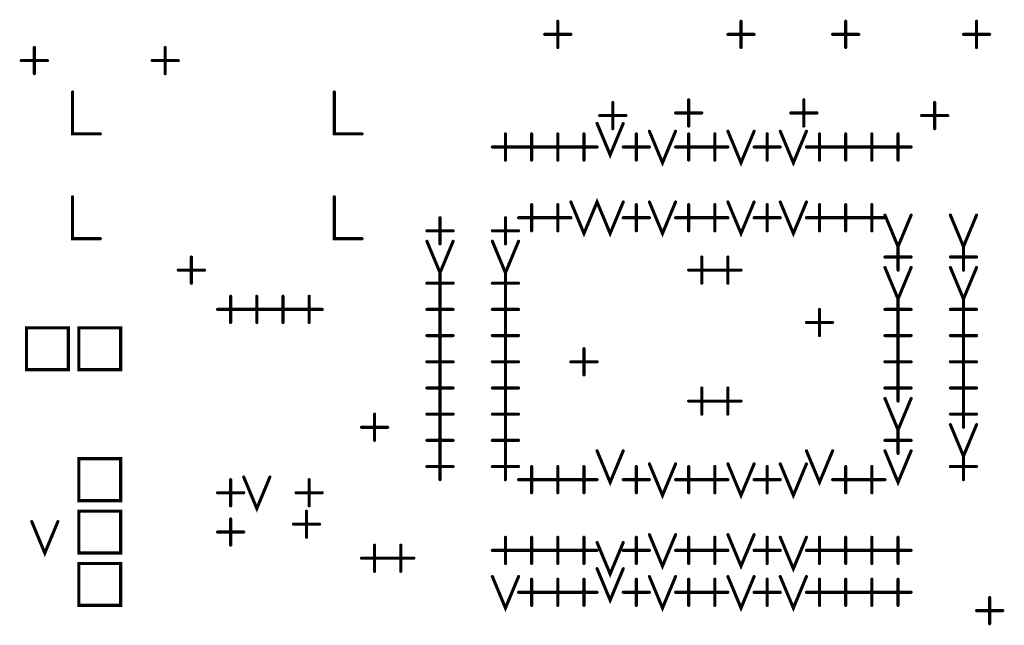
# Model space of a CAD drawing. Extents: x 28 to 61, y 24.9 to 46.
# Tile 6 of 86: x 34.6 to 36.4, y 31.4 to 32.6. Entities that reach past the tile are written whole.
import ezdxf

# ---------------------------------------------------------------- set-up
doc = ezdxf.new("R2010")
doc.units = 0
doc.layers.add('1', color=2, linetype='CONTINUOUS')

msp = doc.modelspace()

# ---------------------------------------------------------------- linework, layer by layer
at = {"layer": '1', "const_width": 0.003}
for points in [[(35.5815, 32.56, 1), (35.5785, 32.56, 1)], [(35.9315, 32.56, 1), (35.9285, 32.56, 1)], [(36.1315, 32.56, 1), (36.1285, 32.56, 1)], [(36.3815, 32.56, 1), (36.3785, 32.56, 1)], [(35.5565, 32.535, 1), (35.5535, 32.535, 1)], [(35.6065, 32.535, 1), (35.6035, 32.535, 1)], [(35.9065, 32.535, 1), (35.9035, 32.535, 1)], [(35.9565, 32.535, 1), (35.9535, 32.535, 1)], [(36.1065, 32.535, 1), (36.1035, 32.535, 1)], [(36.1565, 32.535, 1), (36.1535, 32.535, 1)], [(36.3565, 32.535, 1), (36.3535, 32.535, 1)], [(36.4065, 32.535, 1), (36.4035, 32.535, 1)], [(34.5815, 32.51, 1), (34.5785, 32.51, 1)], [(34.8315, 32.51, 1), (34.8285, 32.51, 1)], [(35.5815, 32.51, 1), (35.5785, 32.51, 1)], [(35.9315, 32.51, 1), (35.9285, 32.51, 1)], [(36.1315, 32.51, 1), (36.1285, 32.51, 1)], [(36.3815, 32.51, 1), (36.3785, 32.51, 1)], [(34.5565, 32.485, 1), (34.5535, 32.485, 1)], [(34.6065, 32.485, 1), (34.6035, 32.485, 1)], [(34.8065, 32.485, 1), (34.8035, 32.485, 1)], [(34.8565, 32.485, 1), (34.8535, 32.485, 1)], [(34.5815, 32.46, 1), (34.5785, 32.46, 1)], [(34.8315, 32.46, 1), (34.8285, 32.46, 1)], [(34.6545, 32.425, 1), (34.6515, 32.425, 1)], [(35.1545, 32.425, 1), (35.1515, 32.425, 1)], [(35.8315, 32.41, 1), (35.8285, 32.41, 1)], [(36.0515, 32.41, 1), (36.0485, 32.41, 1)], [(35.6865, 32.405, 1), (35.6835, 32.405, 1)], [(36.3015, 32.405, 1), (36.2985, 32.405, 1)], [(35.6615, 32.38, 1), (35.6585, 32.38, 1)], [(35.7115, 32.38, 1), (35.7085, 32.38, 1)], [(35.8065, 32.385, 1), (35.8035, 32.385, 1)], [(35.8565, 32.385, 1), (35.8535, 32.385, 1)], [(36.0265, 32.385, 1), (36.0235, 32.385, 1)], [(36.0765, 32.385, 1), (36.0735, 32.385, 1)], [(36.2765, 32.38, 1), (36.2735, 32.38, 1)], [(36.3265, 32.38, 1), (36.3235, 32.38, 1)], [(35.6565, 32.365, 1), (35.6535, 32.365, 1)], [(35.6865, 32.355, 1), (35.6835, 32.355, 1)], [(35.7065, 32.365, 1), (35.7035, 32.365, 1)], [(35.8315, 32.36, 1), (35.8285, 32.36, 1)], [(36.0515, 32.36, 1), (36.0485, 32.36, 1)], [(36.3015, 32.355, 1), (36.2985, 32.355, 1)], [(34.7075, 32.345, 1), (34.7045, 32.345, 1)], [(35.2075, 32.345, 1), (35.2045, 32.345, 1)], [(35.4815, 32.345, 1), (35.4785, 32.345, 1)], [(35.5315, 32.345, 1), (35.5285, 32.345, 1)], [(35.5815, 32.345, 1), (35.5785, 32.345, 1)], [(35.6315, 32.345, 1), (35.6285, 32.345, 1)], [(35.7315, 32.345, 1), (35.7285, 32.345, 1)], [(35.7565, 32.35, 1), (35.7535, 32.35, 1)], [(35.8065, 32.35, 1), (35.8035, 32.35, 1)], [(35.8315, 32.345, 1), (35.8285, 32.345, 1)], [(35.8815, 32.345, 1), (35.8785, 32.345, 1)], [(35.9065, 32.35, 1), (35.9035, 32.35, 1)], [(35.9565, 32.35, 1), (35.9535, 32.35, 1)], [(35.9815, 32.345, 1), (35.9785, 32.345, 1)], [(36.0065, 32.35, 1), (36.0035, 32.35, 1)], [(36.0565, 32.35, 1), (36.0535, 32.35, 1)], [(36.0815, 32.345, 1), (36.0785, 32.345, 1)], [(36.1315, 32.345, 1), (36.1285, 32.345, 1)], [(36.1815, 32.345, 1), (36.1785, 32.345, 1)], [(36.2315, 32.345, 1), (36.2285, 32.345, 1)], [(35.4565, 32.32, 1), (35.4535, 32.32, 1)], [(35.5065, 32.32, 1), (35.5035, 32.32, 1)], [(35.5065, 32.32, 1), (35.5035, 32.32, 1)], [(35.5565, 32.32, 1), (35.5535, 32.32, 1)], [(35.5565, 32.32, 1), (35.5535, 32.32, 1)], [(35.6065, 32.32, 1), (35.6035, 32.32, 1)], [(35.6065, 32.32, 1), (35.6035, 32.32, 1)], [(35.6565, 32.32, 1), (35.6535, 32.32, 1)], [(35.7065, 32.32, 1), (35.7035, 32.32, 1)], [(35.7565, 32.32, 1), (35.7535, 32.32, 1)], [(35.8065, 32.32, 1), (35.8035, 32.32, 1)], [(35.8565, 32.32, 1), (35.8535, 32.32, 1)], [(35.8565, 32.32, 1), (35.8535, 32.32, 1)], [(35.9065, 32.32, 1), (35.9035, 32.32, 1)], [(35.9565, 32.32, 1), (35.9535, 32.32, 1)], [(36.0065, 32.32, 1), (36.0035, 32.32, 1)], [(36.0565, 32.32, 1), (36.0535, 32.32, 1)], [(36.1065, 32.32, 1), (36.1035, 32.32, 1)], [(36.1065, 32.32, 1), (36.1035, 32.32, 1)], [(36.1565, 32.32, 1), (36.1535, 32.32, 1)], [(36.1565, 32.32, 1), (36.1535, 32.32, 1)], [(36.2065, 32.32, 1), (36.2035, 32.32, 1)], [(36.2065, 32.32, 1), (36.2035, 32.32, 1)], [(36.2565, 32.32, 1), (36.2535, 32.32, 1)], [(35.4815, 32.295, 1), (35.4785, 32.295, 1)], [(35.5315, 32.295, 1), (35.5285, 32.295, 1)], [(35.5815, 32.295, 1), (35.5785, 32.295, 1)], [(35.6315, 32.295, 1), (35.6285, 32.295, 1)], [(35.7315, 32.295, 1), (35.7285, 32.295, 1)], [(35.8315, 32.295, 1), (35.8285, 32.295, 1)], [(35.8815, 32.295, 1), (35.8785, 32.295, 1)], [(35.9815, 32.295, 1), (35.9785, 32.295, 1)], [(36.0815, 32.295, 1), (36.0785, 32.295, 1)], [(36.1315, 32.295, 1), (36.1285, 32.295, 1)], [(36.1815, 32.295, 1), (36.1785, 32.295, 1)], [(36.2315, 32.295, 1), (36.2285, 32.295, 1)], [(34.6545, 32.225, 1), (34.6515, 32.225, 1)], [(35.1545, 32.225, 1), (35.1515, 32.225, 1)], [(35.5315, 32.21, 1), (35.5285, 32.21, 1)], [(35.5815, 32.21, 1), (35.5785, 32.21, 1)], [(35.6065, 32.215, 1), (35.6035, 32.215, 1)], [(35.7065, 32.215, 1), (35.7035, 32.215, 1)], [(35.7315, 32.21, 1), (35.7285, 32.21, 1)], [(35.7565, 32.215, 1), (35.7535, 32.215, 1)], [(35.8065, 32.215, 1), (35.8035, 32.215, 1)], [(35.8315, 32.21, 1), (35.8285, 32.21, 1)], [(35.8815, 32.21, 1), (35.8785, 32.21, 1)], [(35.9065, 32.215, 1), (35.9035, 32.215, 1)], [(35.9565, 32.215, 1), (35.9535, 32.215, 1)], [(35.9815, 32.21, 1), (35.9785, 32.21, 1)], [(36.0065, 32.215, 1), (36.0035, 32.215, 1)], [(36.0565, 32.215, 1), (36.0535, 32.215, 1)], [(36.0815, 32.21, 1), (36.0785, 32.21, 1)], [(36.1315, 32.21, 1), (36.1285, 32.21, 1)], [(36.1815, 32.21, 1), (36.1785, 32.21, 1)], [(35.3565, 32.185, 1), (35.3535, 32.185, 1)], [(35.4815, 32.185, 1), (35.4785, 32.185, 1)], [(35.5065, 32.185, 1), (35.5035, 32.185, 1)], [(35.5565, 32.185, 1), (35.5535, 32.185, 1)], [(35.5565, 32.185, 1), (35.5535, 32.185, 1)], [(35.6065, 32.185, 1), (35.6035, 32.185, 1)], [(35.7065, 32.185, 1), (35.7035, 32.185, 1)], [(35.7565, 32.185, 1), (35.7535, 32.185, 1)], [(35.8065, 32.185, 1), (35.8035, 32.185, 1)], [(35.8565, 32.185, 1), (35.8535, 32.185, 1)], [(35.8565, 32.185, 1), (35.8535, 32.185, 1)], [(35.9065, 32.185, 1), (35.9035, 32.185, 1)], [(35.9565, 32.185, 1), (35.9535, 32.185, 1)], [(36.0065, 32.185, 1), (36.0035, 32.185, 1)], [(36.0565, 32.185, 1), (36.0535, 32.185, 1)], [(36.1065, 32.185, 1), (36.1035, 32.185, 1)], [(36.1065, 32.185, 1), (36.1035, 32.185, 1)], [(36.1565, 32.185, 1), (36.1535, 32.185, 1)], [(36.1565, 32.185, 1), (36.1535, 32.185, 1)], [(36.2065, 32.19, 1), (36.2035, 32.19, 1)], [(36.2065, 32.185, 1), (36.2035, 32.185, 1)], [(36.2565, 32.19, 1), (36.2535, 32.19, 1)], [(36.3315, 32.19, 1), (36.3285, 32.19, 1)], [(36.3815, 32.19, 1), (36.3785, 32.19, 1)], [(34.7075, 32.145, 1), (34.7045, 32.145, 1)], [(35.2075, 32.145, 1), (35.2045, 32.145, 1)], [(35.3315, 32.16, 1), (35.3285, 32.16, 1)], [(35.3815, 32.16, 1), (35.3785, 32.16, 1)], [(35.4565, 32.16, 1), (35.4535, 32.16, 1)], [(35.5065, 32.16, 1), (35.5035, 32.16, 1)], [(35.5315, 32.16, 1), (35.5285, 32.16, 1)], [(35.5815, 32.16, 1), (35.5785, 32.16, 1)], [(35.7315, 32.16, 1), (35.7285, 32.16, 1)], [(35.8315, 32.16, 1), (35.8285, 32.16, 1)], [(35.8815, 32.16, 1), (35.8785, 32.16, 1)], [(35.9815, 32.16, 1), (35.9785, 32.16, 1)], [(36.0815, 32.16, 1), (36.0785, 32.16, 1)], [(36.1315, 32.16, 1), (36.1285, 32.16, 1)], [(36.1815, 32.16, 1), (36.1785, 32.16, 1)], [(35.3315, 32.14, 1), (35.3285, 32.14, 1)], [(35.3565, 32.135, 1), (35.3535, 32.135, 1)], [(35.3815, 32.14, 1), (35.3785, 32.14, 1)], [(35.4565, 32.14, 1), (35.4535, 32.14, 1)], [(35.4815, 32.135, 1), (35.4785, 32.135, 1)], [(35.5065, 32.14, 1), (35.5035, 32.14, 1)], [(36.2315, 32.135, 1), (36.2285, 32.135, 1)], [(36.3565, 32.135, 1), (36.3535, 32.135, 1)], [(34.8815, 32.11, 1), (34.8785, 32.11, 1)], [(35.8565, 32.11, 1), (35.8535, 32.11, 1)], [(35.9065, 32.11, 1), (35.9035, 32.11, 1)], [(36.2065, 32.11, 1), (36.2035, 32.11, 1)], [(36.2565, 32.11, 1), (36.2535, 32.11, 1)], [(36.3315, 32.11, 1), (36.3285, 32.11, 1)], [(36.3815, 32.11, 1), (36.3785, 32.11, 1)], [(36.2065, 32.09, 1), (36.2035, 32.09, 1)], [(36.2565, 32.09, 1), (36.2535, 32.09, 1)], [(36.3315, 32.09, 1), (36.3285, 32.09, 1)], [(36.3815, 32.09, 1), (36.3785, 32.09, 1)], [(34.8565, 32.085, 1), (34.8535, 32.085, 1)], [(34.9065, 32.085, 1), (34.9035, 32.085, 1)], [(35.3565, 32.085, 1), (35.3535, 32.085, 1)], [(35.4815, 32.085, 1), (35.4785, 32.085, 1)], [(35.8315, 32.085, 1), (35.8285, 32.085, 1)], [(35.8815, 32.085, 1), (35.8785, 32.085, 1)], [(35.8815, 32.085, 1), (35.8785, 32.085, 1)], [(35.9315, 32.085, 1), (35.9285, 32.085, 1)], [(36.2315, 32.085, 1), (36.2285, 32.085, 1)], [(36.3565, 32.085, 1), (36.3535, 32.085, 1)], [(34.8815, 32.06, 1), (34.8785, 32.06, 1)], [(35.3315, 32.06, 1), (35.3285, 32.06, 1)], [(35.3815, 32.06, 1), (35.3785, 32.06, 1)], [(35.4565, 32.06, 1), (35.4535, 32.06, 1)], [(35.5065, 32.06, 1), (35.5035, 32.06, 1)], [(35.8565, 32.06, 1), (35.8535, 32.06, 1)], [(35.9065, 32.06, 1), (35.9035, 32.06, 1)], [(34.9565, 32.035, 1), (34.9535, 32.035, 1)], [(35.0065, 32.035, 1), (35.0035, 32.035, 1)], [(35.0565, 32.035, 1), (35.0535, 32.035, 1)], [(35.1065, 32.035, 1), (35.1035, 32.035, 1)], [(35.3565, 32.035, 1), (35.3535, 32.035, 1)], [(35.3565, 32.035, 1), (35.3535, 32.035, 1)], [(35.4815, 32.035, 1), (35.4785, 32.035, 1)], [(35.4815, 32.035, 1), (35.4785, 32.035, 1)], [(36.2315, 32.035, 1), (36.2285, 32.035, 1)], [(36.3565, 32.035, 1), (36.3535, 32.035, 1)], [(34.9315, 32.01, 1), (34.9285, 32.01, 1)], [(34.9815, 32.01, 1), (34.9785, 32.01, 1)], [(34.9815, 32.01, 1), (34.9785, 32.01, 1)], [(35.0315, 32.01, 1), (35.0285, 32.01, 1)], [(35.0315, 32.01, 1), (35.0285, 32.01, 1)], [(35.0815, 32.01, 1), (35.0785, 32.01, 1)], [(35.0815, 32.01, 1), (35.0785, 32.01, 1)], [(35.1315, 32.01, 1), (35.1285, 32.01, 1)], [(35.3315, 32.01, 1), (35.3285, 32.01, 1)], [(35.3815, 32.01, 1), (35.3785, 32.01, 1)], [(35.4565, 32.01, 1), (35.4535, 32.01, 1)], [(35.5065, 32.01, 1), (35.5035, 32.01, 1)], [(36.0815, 32.01, 1), (36.0785, 32.01, 1)], [(36.2065, 32.01, 1), (36.2035, 32.01, 1)], [(36.2565, 32.01, 1), (36.2535, 32.01, 1)], [(36.3315, 32.01, 1), (36.3285, 32.01, 1)], [(36.3815, 32.01, 1), (36.3785, 32.01, 1)], [(34.9565, 31.985, 1), (34.9535, 31.985, 1)], [(35.0065, 31.985, 1), (35.0035, 31.985, 1)], [(35.0565, 31.985, 1), (35.0535, 31.985, 1)], [(35.1065, 31.985, 1), (35.1035, 31.985, 1)], [(35.3565, 31.985, 1), (35.3535, 31.985, 1)], [(35.3565, 31.985, 1), (35.3535, 31.985, 1)], [(35.4815, 31.985, 1), (35.4785, 31.985, 1)], [(35.4815, 31.985, 1), (35.4785, 31.985, 1)], [(36.0565, 31.985, 1), (36.0535, 31.985, 1)], [(36.1065, 31.985, 1), (36.1035, 31.985, 1)], [(36.2315, 31.985, 1), (36.2285, 31.985, 1)], [(36.2315, 31.985, 1), (36.2285, 31.985, 1)], [(36.3565, 31.985, 1), (36.3535, 31.985, 1)], [(36.3565, 31.985, 1), (36.3535, 31.985, 1)], [(35.3315, 31.96, 1), (35.3285, 31.96, 1)], [(35.3815, 31.96, 1), (35.3785, 31.96, 1)], [(35.4565, 31.96, 1), (35.4535, 31.96, 1)], [(35.5065, 31.96, 1), (35.5035, 31.96, 1)], [(36.0815, 31.96, 1), (36.0785, 31.96, 1)], [(36.2065, 31.96, 1), (36.2035, 31.96, 1)], [(36.2565, 31.96, 1), (36.2535, 31.96, 1)], [(36.3315, 31.96, 1), (36.3285, 31.96, 1)], [(36.3815, 31.96, 1), (36.3785, 31.96, 1)], [(35.3565, 31.935, 1), (35.3535, 31.935, 1)], [(35.3565, 31.935, 1), (35.3535, 31.935, 1)], [(35.4815, 31.935, 1), (35.4785, 31.935, 1)], [(35.4815, 31.935, 1), (35.4785, 31.935, 1)], [(35.6315, 31.935, 1), (35.6285, 31.935, 1)], [(36.2315, 31.935, 1), (36.2285, 31.935, 1)], [(36.2315, 31.935, 1), (36.2285, 31.935, 1)], [(36.3565, 31.935, 1), (36.3535, 31.935, 1)], [(36.3565, 31.935, 1), (36.3535, 31.935, 1)], [(35.3315, 31.91, 1), (35.3285, 31.91, 1)], [(35.3815, 31.91, 1), (35.3785, 31.91, 1)], [(35.4565, 31.91, 1), (35.4535, 31.91, 1)], [(35.5065, 31.91, 1), (35.5035, 31.91, 1)], [(35.6065, 31.91, 1), (35.6035, 31.91, 1)], [(35.6565, 31.91, 1), (35.6535, 31.91, 1)], [(36.2065, 31.91, 1), (36.2035, 31.91, 1)], [(36.2565, 31.91, 1), (36.2535, 31.91, 1)], [(36.3315, 31.91, 1), (36.3285, 31.91, 1)], [(36.3815, 31.91, 1), (36.3785, 31.91, 1)], [(34.5665, 31.895, 1), (34.5635, 31.895, 1)], [(34.5665, 31.895, 1), (34.5635, 31.895, 1)], [(34.6665, 31.895, 1), (34.6635, 31.895, 1)], [(34.6665, 31.895, 1), (34.6635, 31.895, 1)], [(35.3565, 31.885, 1), (35.3535, 31.885, 1)], [(35.3565, 31.885, 1), (35.3535, 31.885, 1)], [(35.4815, 31.885, 1), (35.4785, 31.885, 1)], [(35.4815, 31.885, 1), (35.4785, 31.885, 1)], [(35.6315, 31.885, 1), (35.6285, 31.885, 1)], [(36.2315, 31.885, 1), (36.2285, 31.885, 1)], [(36.2315, 31.885, 1), (36.2285, 31.885, 1)], [(36.3565, 31.885, 1), (36.3535, 31.885, 1)], [(36.3565, 31.885, 1), (36.3535, 31.885, 1)], [(35.3315, 31.86, 1), (35.3285, 31.86, 1)], [(35.3815, 31.86, 1), (35.3785, 31.86, 1)], [(35.4565, 31.86, 1), (35.4535, 31.86, 1)], [(35.5065, 31.86, 1), (35.5035, 31.86, 1)], [(35.8565, 31.86, 1), (35.8535, 31.86, 1)], [(35.9065, 31.86, 1), (35.9035, 31.86, 1)], [(36.2065, 31.86, 1), (36.2035, 31.86, 1)], [(36.2565, 31.86, 1), (36.2535, 31.86, 1)], [(36.3315, 31.86, 1), (36.3285, 31.86, 1)], [(36.3815, 31.86, 1), (36.3785, 31.86, 1)], [(35.3565, 31.835, 1), (35.3535, 31.835, 1)], [(35.3565, 31.835, 1), (35.3535, 31.835, 1)], [(35.4815, 31.835, 1), (35.4785, 31.835, 1)], [(35.4815, 31.835, 1), (35.4785, 31.835, 1)], [(35.8315, 31.835, 1), (35.8285, 31.835, 1)], [(35.8815, 31.835, 1), (35.8785, 31.835, 1)], [(35.8815, 31.835, 1), (35.8785, 31.835, 1)], [(35.9315, 31.835, 1), (35.9285, 31.835, 1)], [(36.2065, 31.84, 1), (36.2035, 31.84, 1)], [(36.2315, 31.835, 1), (36.2285, 31.835, 1)], [(36.2565, 31.84, 1), (36.2535, 31.84, 1)], [(36.3565, 31.835, 1), (36.3535, 31.835, 1)], [(36.3565, 31.835, 1), (36.3535, 31.835, 1)], [(35.2315, 31.81, 1), (35.2285, 31.81, 1)], [(35.3315, 31.81, 1), (35.3285, 31.81, 1)], [(35.3815, 31.81, 1), (35.3785, 31.81, 1)], [(35.4565, 31.81, 1), (35.4535, 31.81, 1)], [(35.5065, 31.81, 1), (35.5035, 31.81, 1)], [(35.8565, 31.81, 1), (35.8535, 31.81, 1)], [(35.9065, 31.81, 1), (35.9035, 31.81, 1)], [(36.3315, 31.81, 1), (36.3285, 31.81, 1)], [(36.3815, 31.81, 1), (36.3785, 31.81, 1)], [(36.3315, 31.79, 1), (36.3285, 31.79, 1)], [(36.3815, 31.79, 1), (36.3785, 31.79, 1)], [(35.2065, 31.785, 1), (35.2035, 31.785, 1)], [(35.2565, 31.785, 1), (35.2535, 31.785, 1)], [(35.3565, 31.785, 1), (35.3535, 31.785, 1)], [(35.3565, 31.785, 1), (35.3535, 31.785, 1)], [(35.4815, 31.785, 1), (35.4785, 31.785, 1)], [(35.4815, 31.785, 1), (35.4785, 31.785, 1)], [(36.2315, 31.785, 1), (36.2285, 31.785, 1)], [(36.3565, 31.785, 1), (36.3535, 31.785, 1)], [(35.2315, 31.76, 1), (35.2285, 31.76, 1)], [(35.3315, 31.76, 1), (35.3285, 31.76, 1)], [(35.3815, 31.76, 1), (35.3785, 31.76, 1)], [(35.4565, 31.76, 1), (35.4535, 31.76, 1)], [(35.5065, 31.76, 1), (35.5035, 31.76, 1)], [(36.2065, 31.76, 1), (36.2035, 31.76, 1)], [(36.2565, 31.76, 1), (36.2535, 31.76, 1)], [(35.3565, 31.735, 1), (35.3535, 31.735, 1)], [(35.3565, 31.735, 1), (35.3535, 31.735, 1)], [(35.4815, 31.735, 1), (35.4785, 31.735, 1)], [(35.4815, 31.735, 1), (35.4785, 31.735, 1)], [(35.6565, 31.74, 1), (35.6535, 31.74, 1)], [(35.7065, 31.74, 1), (35.7035, 31.74, 1)], [(36.0565, 31.74, 1), (36.0535, 31.74, 1)], [(36.1065, 31.74, 1), (36.1035, 31.74, 1)], [(36.2065, 31.74, 1), (36.2035, 31.74, 1)], [(36.2315, 31.735, 1), (36.2285, 31.735, 1)], [(36.2565, 31.74, 1), (36.2535, 31.74, 1)], [(36.3565, 31.735, 1), (36.3535, 31.735, 1)], [(35.7565, 31.715, 1), (35.7535, 31.715, 1)], [(35.8065, 31.715, 1), (35.8035, 31.715, 1)], [(35.9065, 31.715, 1), (35.9035, 31.715, 1)], [(35.9565, 31.715, 1), (35.9535, 31.715, 1)], [(36.0065, 31.715, 1), (36.0035, 31.715, 1)], [(36.0565, 31.715, 1), (36.0535, 31.715, 1)], [(35.3315, 31.71, 1), (35.3285, 31.71, 1)], [(35.3815, 31.71, 1), (35.3785, 31.71, 1)], [(35.4565, 31.71, 1), (35.4535, 31.71, 1)], [(35.5065, 31.71, 1), (35.5035, 31.71, 1)], [(35.5315, 31.71, 1), (35.5285, 31.71, 1)], [(35.5815, 31.71, 1), (35.5785, 31.71, 1)], [(35.6315, 31.71, 1), (35.6285, 31.71, 1)], [(35.7315, 31.71, 1), (35.7285, 31.71, 1)], [(35.8315, 31.71, 1), (35.8285, 31.71, 1)], [(35.8815, 31.71, 1), (35.8785, 31.71, 1)], [(35.9815, 31.71, 1), (35.9785, 31.71, 1)], [(36.1315, 31.71, 1), (36.1285, 31.71, 1)], [(36.1815, 31.71, 1), (36.1785, 31.71, 1)], [(36.3315, 31.71, 1), (36.3285, 31.71, 1)], [(36.3815, 31.71, 1), (36.3785, 31.71, 1)], [(34.9565, 31.685, 1), (34.9535, 31.685, 1)], [(34.9815, 31.69, 1), (34.9785, 31.69, 1)], [(35.0315, 31.69, 1), (35.0285, 31.69, 1)], [(35.1065, 31.685, 1), (35.1035, 31.685, 1)], [(35.3565, 31.685, 1), (35.3535, 31.685, 1)], [(35.4815, 31.685, 1), (35.4785, 31.685, 1)], [(35.5065, 31.685, 1), (35.5035, 31.685, 1)], [(35.5565, 31.685, 1), (35.5535, 31.685, 1)], [(35.5565, 31.685, 1), (35.5535, 31.685, 1)], [(35.6065, 31.685, 1), (35.6035, 31.685, 1)], [(35.6065, 31.685, 1), (35.6035, 31.685, 1)], [(35.6565, 31.685, 1), (35.6535, 31.685, 1)], [(35.7065, 31.685, 1), (35.7035, 31.685, 1)], [(35.7565, 31.685, 1), (35.7535, 31.685, 1)], [(35.8065, 31.685, 1), (35.8035, 31.685, 1)], [(35.8565, 31.685, 1), (35.8535, 31.685, 1)], [(35.8565, 31.685, 1), (35.8535, 31.685, 1)], [(35.9065, 31.685, 1), (35.9035, 31.685, 1)], [(35.9565, 31.685, 1), (35.9535, 31.685, 1)], [(36.0065, 31.685, 1), (36.0035, 31.685, 1)], [(36.1065, 31.685, 1), (36.1035, 31.685, 1)], [(36.1565, 31.685, 1), (36.1535, 31.685, 1)], [(36.1565, 31.685, 1), (36.1535, 31.685, 1)], [(36.2065, 31.685, 1), (36.2035, 31.685, 1)], [(36.3565, 31.685, 1), (36.3535, 31.685, 1)], [(34.9315, 31.66, 1), (34.9285, 31.66, 1)], [(34.9815, 31.66, 1), (34.9785, 31.66, 1)], [(35.0815, 31.66, 1), (35.0785, 31.66, 1)], [(35.1315, 31.66, 1), (35.1285, 31.66, 1)], [(35.5315, 31.66, 1), (35.5285, 31.66, 1)], [(35.5815, 31.66, 1), (35.5785, 31.66, 1)], [(35.6315, 31.66, 1), (35.6285, 31.66, 1)], [(35.7315, 31.66, 1), (35.7285, 31.66, 1)], [(35.8315, 31.66, 1), (35.8285, 31.66, 1)], [(35.8815, 31.66, 1), (35.8785, 31.66, 1)], [(35.9815, 31.66, 1), (35.9785, 31.66, 1)], [(36.1315, 31.66, 1), (36.1285, 31.66, 1)], [(36.1815, 31.66, 1), (36.1785, 31.66, 1)], [(34.6665, 31.645, 1), (34.6635, 31.645, 1)], [(34.6665, 31.645, 1), (34.6635, 31.645, 1)], [(34.9565, 31.635, 1), (34.9535, 31.635, 1)], [(35.1015, 31.625, 1), (35.0985, 31.625, 1)], [(35.1065, 31.635, 1), (35.1035, 31.635, 1)], [(34.5765, 31.605, 1), (34.5735, 31.605, 1)], [(34.6265, 31.605, 1), (34.6235, 31.605, 1)], [(34.9565, 31.61, 1), (34.9535, 31.61, 1)], [(35.0765, 31.6, 1), (35.0735, 31.6, 1)], [(35.1265, 31.6, 1), (35.1235, 31.6, 1)], [(34.9315, 31.585, 1), (34.9285, 31.585, 1)], [(34.9815, 31.585, 1), (34.9785, 31.585, 1)], [(35.7565, 31.58, 1), (35.7535, 31.58, 1)], [(35.8065, 31.58, 1), (35.8035, 31.58, 1)], [(35.9065, 31.58, 1), (35.9035, 31.58, 1)], [(35.9565, 31.58, 1), (35.9535, 31.58, 1)], [(35.1015, 31.575, 1), (35.0985, 31.575, 1)], [(35.4815, 31.575, 1), (35.4785, 31.575, 1)], [(35.5315, 31.575, 1), (35.5285, 31.575, 1)], [(35.5815, 31.575, 1), (35.5785, 31.575, 1)], [(35.6315, 31.575, 1), (35.6285, 31.575, 1)], [(35.6565, 31.565, 1), (35.6535, 31.565, 1)], [(35.7065, 31.565, 1), (35.7035, 31.565, 1)], [(35.7315, 31.575, 1), (35.7285, 31.575, 1)], [(35.8315, 31.575, 1), (35.8285, 31.575, 1)], [(35.8815, 31.575, 1), (35.8785, 31.575, 1)], [(35.9815, 31.575, 1), (35.9785, 31.575, 1)], [(36.0065, 31.575, 1), (36.0035, 31.575, 1)], [(36.0565, 31.575, 1), (36.0535, 31.575, 1)], [(36.0815, 31.575, 1), (36.0785, 31.575, 1)], [(36.1315, 31.575, 1), (36.1285, 31.575, 1)], [(36.1815, 31.575, 1), (36.1785, 31.575, 1)], [(36.2315, 31.575, 1), (36.2285, 31.575, 1)], [(34.6665, 31.545, 1), (34.6635, 31.545, 1)], [(34.6665, 31.545, 1), (34.6635, 31.545, 1)], [(34.9565, 31.56, 1), (34.9535, 31.56, 1)], [(35.2315, 31.56, 1), (35.2285, 31.56, 1)], [(35.2815, 31.56, 1), (35.2785, 31.56, 1)], [(35.4565, 31.55, 1), (35.4535, 31.55, 1)], [(35.5065, 31.55, 1), (35.5035, 31.55, 1)], [(35.5065, 31.55, 1), (35.5035, 31.55, 1)], [(35.5565, 31.55, 1), (35.5535, 31.55, 1)], [(35.5565, 31.55, 1), (35.5535, 31.55, 1)], [(35.6065, 31.55, 1), (35.6035, 31.55, 1)], [(35.6065, 31.55, 1), (35.6035, 31.55, 1)], [(35.6565, 31.55, 1), (35.6535, 31.55, 1)], [(35.7065, 31.55, 1), (35.7035, 31.55, 1)], [(35.7565, 31.55, 1), (35.7535, 31.55, 1)], [(35.8065, 31.55, 1), (35.8035, 31.55, 1)], [(35.8565, 31.55, 1), (35.8535, 31.55, 1)], [(35.8565, 31.55, 1), (35.8535, 31.55, 1)], [(35.9065, 31.55, 1), (35.9035, 31.55, 1)], [(35.9565, 31.55, 1), (35.9535, 31.55, 1)], [(36.0065, 31.55, 1), (36.0035, 31.55, 1)], [(36.0565, 31.55, 1), (36.0535, 31.55, 1)], [(36.1065, 31.55, 1), (36.1035, 31.55, 1)], [(36.1065, 31.55, 1), (36.1035, 31.55, 1)], [(36.1565, 31.55, 1), (36.1535, 31.55, 1)], [(36.1565, 31.55, 1), (36.1535, 31.55, 1)], [(36.2065, 31.55, 1), (36.2035, 31.55, 1)], [(36.2065, 31.55, 1), (36.2035, 31.55, 1)], [(36.2565, 31.55, 1), (36.2535, 31.55, 1)], [(35.2065, 31.535, 1), (35.2035, 31.535, 1)], [(35.2565, 31.535, 1), (35.2535, 31.535, 1)], [(35.2565, 31.535, 1), (35.2535, 31.535, 1)], [(35.3065, 31.535, 1), (35.3035, 31.535, 1)], [(35.4815, 31.525, 1), (35.4785, 31.525, 1)], [(35.5315, 31.525, 1), (35.5285, 31.525, 1)], [(35.5815, 31.525, 1), (35.5785, 31.525, 1)], [(35.6315, 31.525, 1), (35.6285, 31.525, 1)], [(35.7315, 31.525, 1), (35.7285, 31.525, 1)], [(35.8315, 31.525, 1), (35.8285, 31.525, 1)], [(35.8815, 31.525, 1), (35.8785, 31.525, 1)], [(35.9815, 31.525, 1), (35.9785, 31.525, 1)], [(36.0815, 31.525, 1), (36.0785, 31.525, 1)], [(36.1315, 31.525, 1), (36.1285, 31.525, 1)], [(36.1815, 31.525, 1), (36.1785, 31.525, 1)], [(36.2315, 31.525, 1), (36.2285, 31.525, 1)], [(35.2315, 31.51, 1), (35.2285, 31.51, 1)], [(35.2815, 31.51, 1), (35.2785, 31.51, 1)], [(35.6565, 31.515, 1), (35.6535, 31.515, 1)], [(35.7065, 31.515, 1), (35.7035, 31.515, 1)], [(35.4565, 31.5, 1), (35.4535, 31.5, 1)], [(35.5065, 31.5, 1), (35.5035, 31.5, 1)], [(35.5315, 31.495, 1), (35.5285, 31.495, 1)], [(35.5815, 31.495, 1), (35.5785, 31.495, 1)], [(35.6315, 31.495, 1), (35.6285, 31.495, 1)], [(35.7315, 31.495, 1), (35.7285, 31.495, 1)], [(35.7565, 31.5, 1), (35.7535, 31.5, 1)], [(35.8065, 31.5, 1), (35.8035, 31.5, 1)], [(35.8315, 31.495, 1), (35.8285, 31.495, 1)], [(35.8815, 31.495, 1), (35.8785, 31.495, 1)], [(35.9065, 31.5, 1), (35.9035, 31.5, 1)], [(35.9565, 31.5, 1), (35.9535, 31.5, 1)], [(35.9815, 31.495, 1), (35.9785, 31.495, 1)], [(36.0065, 31.5, 1), (36.0035, 31.5, 1)], [(36.0565, 31.5, 1), (36.0535, 31.5, 1)], [(36.0815, 31.495, 1), (36.0785, 31.495, 1)], [(36.1315, 31.495, 1), (36.1285, 31.495, 1)], [(36.1815, 31.495, 1), (36.1785, 31.495, 1)], [(36.2315, 31.495, 1), (36.2285, 31.495, 1)], [(35.5065, 31.47, 1), (35.5035, 31.47, 1)], [(35.5565, 31.47, 1), (35.5535, 31.47, 1)], [(35.5565, 31.47, 1), (35.5535, 31.47, 1)], [(35.6065, 31.47, 1), (35.6035, 31.47, 1)], [(35.6065, 31.47, 1), (35.6035, 31.47, 1)], [(35.6565, 31.47, 1), (35.6535, 31.47, 1)], [(35.7065, 31.47, 1), (35.7035, 31.47, 1)], [(35.7565, 31.47, 1), (35.7535, 31.47, 1)], [(35.8065, 31.47, 1), (35.8035, 31.47, 1)], [(35.8565, 31.47, 1), (35.8535, 31.47, 1)], [(35.8565, 31.47, 1), (35.8535, 31.47, 1)], [(35.9065, 31.47, 1), (35.9035, 31.47, 1)], [(35.9565, 31.47, 1), (35.9535, 31.47, 1)], [(36.0065, 31.47, 1), (36.0035, 31.47, 1)], [(36.0565, 31.47, 1), (36.0535, 31.47, 1)], [(36.1065, 31.47, 1), (36.1035, 31.47, 1)], [(36.1065, 31.47, 1), (36.1035, 31.47, 1)], [(36.1565, 31.47, 1), (36.1535, 31.47, 1)], [(36.1565, 31.47, 1), (36.1535, 31.47, 1)], [(36.2065, 31.47, 1), (36.2035, 31.47, 1)], [(36.2065, 31.47, 1), (36.2035, 31.47, 1)], [(36.2565, 31.47, 1), (36.2535, 31.47, 1)], [(36.4065, 31.46, 1), (36.4035, 31.46, 1)], [(34.6665, 31.445, 1), (34.6635, 31.445, 1)], [(34.6665, 31.445, 1), (34.6635, 31.445, 1)], [(35.5315, 31.445, 1), (35.5285, 31.445, 1)], [(35.5815, 31.445, 1), (35.5785, 31.445, 1)], [(35.6315, 31.445, 1), (35.6285, 31.445, 1)], [(35.7315, 31.445, 1), (35.7285, 31.445, 1)], [(35.8315, 31.445, 1), (35.8285, 31.445, 1)], [(35.8815, 31.445, 1), (35.8785, 31.445, 1)], [(35.9815, 31.445, 1), (35.9785, 31.445, 1)], [(36.0815, 31.445, 1), (36.0785, 31.445, 1)], [(36.1315, 31.445, 1), (36.1285, 31.445, 1)], [(36.1815, 31.445, 1), (36.1785, 31.445, 1)], [(36.2315, 31.445, 1), (36.2285, 31.445, 1)], [(36.3815, 31.435, 1), (36.3785, 31.435, 1)], [(36.4315, 31.435, 1), (36.4285, 31.435, 1)], [(36.4065, 31.41, 1), (36.4035, 31.41, 1)]]:
    msp.add_lwpolyline(points, format="xyb", close=True, dxfattribs=at)
at = {"layer": '1', "const_width": 0.006}
for points in [[(35.58, 32.51), (35.58, 32.56)], [(35.93, 32.51), (35.93, 32.56)], [(36.13, 32.51), (36.13, 32.56)], [(36.38, 32.51), (36.38, 32.56)], [(35.555, 32.535), (35.605, 32.535)], [(35.905, 32.535), (35.955, 32.535)], [(36.105, 32.535), (36.155, 32.535)], [(36.355, 32.535), (36.405, 32.535)], [(34.58, 32.46), (34.58, 32.51)], [(34.83, 32.46), (34.83, 32.51)], [(34.555, 32.485), (34.605, 32.485)], [(34.805, 32.485), (34.855, 32.485)], [(34.653, 32.425), (34.653, 32.345), (34.706, 32.345)], [(35.153, 32.425), (35.153, 32.345), (35.206, 32.345)], [(35.83, 32.36), (35.83, 32.41)], [(36.05, 32.36), (36.05, 32.41)], [(35.685, 32.355), (35.685, 32.405)], [(36.3, 32.355), (36.3, 32.405)], [(35.66, 32.38), (35.71, 32.38)], [(35.805, 32.385), (35.855, 32.385)], [(36.025, 32.385), (36.075, 32.385)], [(36.275, 32.38), (36.325, 32.38)], [(35.655, 32.365), (35.68, 32.305), (35.705, 32.365)], [(35.48, 32.295), (35.48, 32.345)], [(35.53, 32.295), (35.53, 32.345)], [(35.58, 32.295), (35.58, 32.345)], [(35.63, 32.295), (35.63, 32.345)], [(35.73, 32.295), (35.73, 32.345)], [(35.755, 32.35), (35.78, 32.29), (35.805, 32.35)], [(35.83, 32.295), (35.83, 32.345)], [(35.88, 32.295), (35.88, 32.345)], [(35.905, 32.35), (35.93, 32.29), (35.955, 32.35)], [(35.98, 32.295), (35.98, 32.345)], [(36.005, 32.35), (36.03, 32.29), (36.055, 32.35)], [(36.08, 32.295), (36.08, 32.345)], [(36.13, 32.295), (36.13, 32.345)], [(36.18, 32.295), (36.18, 32.345)], [(36.23, 32.295), (36.23, 32.345)], [(35.455, 32.32), (35.505, 32.32)], [(35.505, 32.32), (35.555, 32.32)], [(35.555, 32.32), (35.605, 32.32)], [(35.605, 32.32), (35.655, 32.32)], [(35.705, 32.32), (35.755, 32.32)], [(35.805, 32.32), (35.855, 32.32)], [(35.855, 32.32), (35.905, 32.32)], [(35.955, 32.32), (36.005, 32.32)], [(36.055, 32.32), (36.105, 32.32)], [(36.105, 32.32), (36.155, 32.32)], [(36.155, 32.32), (36.205, 32.32)], [(36.205, 32.32), (36.255, 32.32)], [(34.653, 32.225), (34.653, 32.145), (34.706, 32.145)], [(35.153, 32.225), (35.153, 32.145), (35.206, 32.145)], [(35.605, 32.215), (35.63, 32.155), (35.655, 32.215), (35.68, 32.155), (35.705, 32.215)], [(35.53, 32.16), (35.53, 32.21)], [(35.58, 32.16), (35.58, 32.21)], [(35.73, 32.16), (35.73, 32.21)], [(35.755, 32.215), (35.78, 32.155), (35.805, 32.215)], [(35.83, 32.16), (35.83, 32.21)], [(35.88, 32.16), (35.88, 32.21)], [(35.905, 32.215), (35.93, 32.155), (35.955, 32.215)], [(35.98, 32.16), (35.98, 32.21)], [(36.005, 32.215), (36.03, 32.155), (36.055, 32.215)], [(36.08, 32.16), (36.08, 32.21)], [(36.13, 32.16), (36.13, 32.21)], [(36.18, 32.16), (36.18, 32.21)], [(35.355, 32.135), (35.355, 32.185)], [(35.48, 32.135), (35.48, 32.185)], [(35.505, 32.185), (35.555, 32.185)], [(35.555, 32.185), (35.605, 32.185)], [(35.705, 32.185), (35.755, 32.185)], [(35.805, 32.185), (35.855, 32.185)], [(35.855, 32.185), (35.905, 32.185)], [(35.955, 32.185), (36.005, 32.185)], [(36.055, 32.185), (36.105, 32.185)], [(36.105, 32.185), (36.155, 32.185)], [(36.155, 32.185), (36.205, 32.185)], [(36.205, 32.19), (36.23, 32.13), (36.255, 32.19)], [(36.33, 32.19), (36.355, 32.13), (36.38, 32.19)], [(35.33, 32.16), (35.38, 32.16)], [(35.455, 32.16), (35.505, 32.16)], [(35.33, 32.14), (35.355, 32.08), (35.38, 32.14)], [(35.455, 32.14), (35.48, 32.08), (35.505, 32.14)], [(36.23, 32.085), (36.23, 32.135)], [(36.355, 32.085), (36.355, 32.135)], [(34.88, 32.06), (34.88, 32.11)], [(35.855, 32.06), (35.855, 32.11)], [(35.905, 32.06), (35.905, 32.11)], [(36.205, 32.11), (36.255, 32.11)], [(36.33, 32.11), (36.38, 32.11)], [(36.205, 32.09), (36.23, 32.03), (36.255, 32.09)], [(36.33, 32.09), (36.355, 32.03), (36.38, 32.09)], [(34.855, 32.085), (34.905, 32.085)], [(35.355, 32.035), (35.355, 32.085)], [(35.48, 32.035), (35.48, 32.085)], [(35.83, 32.085), (35.88, 32.085)], [(35.88, 32.085), (35.93, 32.085)], [(35.33, 32.06), (35.38, 32.06)], [(35.455, 32.06), (35.505, 32.06)], [(34.955, 31.985), (34.955, 32.035)], [(35.005, 31.985), (35.005, 32.035)], [(35.055, 31.985), (35.055, 32.035)], [(35.105, 31.985), (35.105, 32.035)], [(35.355, 31.985), (35.355, 32.035)], [(35.48, 31.985), (35.48, 32.035)], [(36.23, 31.985), (36.23, 32.035)], [(36.355, 31.985), (36.355, 32.035)], [(34.93, 32.01), (34.98, 32.01)], [(34.98, 32.01), (35.03, 32.01)], [(35.03, 32.01), (35.08, 32.01)], [(35.08, 32.01), (35.13, 32.01)], [(35.33, 32.01), (35.38, 32.01)], [(35.455, 32.01), (35.505, 32.01)], [(36.08, 31.96), (36.08, 32.01)], [(36.205, 32.01), (36.255, 32.01)], [(36.33, 32.01), (36.38, 32.01)], [(34.565, 31.895), (34.645, 31.895), (34.645, 31.975), (34.565, 31.975), (34.565, 31.895)], [(34.665, 31.895), (34.745, 31.895), (34.745, 31.975), (34.665, 31.975), (34.665, 31.895)], [(35.355, 31.935), (35.355, 31.985)], [(35.48, 31.935), (35.48, 31.985)], [(36.055, 31.985), (36.105, 31.985)], [(36.23, 31.935), (36.23, 31.985)], [(36.355, 31.935), (36.355, 31.985)], [(35.33, 31.96), (35.38, 31.96)], [(35.455, 31.96), (35.505, 31.96)], [(36.205, 31.96), (36.255, 31.96)], [(36.33, 31.96), (36.38, 31.96)], [(35.355, 31.885), (35.355, 31.935)], [(35.48, 31.885), (35.48, 31.935)], [(35.63, 31.885), (35.63, 31.935)], [(36.23, 31.885), (36.23, 31.935)], [(36.355, 31.885), (36.355, 31.935)], [(35.33, 31.91), (35.38, 31.91)], [(35.455, 31.91), (35.505, 31.91)], [(35.605, 31.91), (35.655, 31.91)], [(36.205, 31.91), (36.255, 31.91)], [(36.33, 31.91), (36.38, 31.91)], [(35.355, 31.835), (35.355, 31.885)], [(35.48, 31.835), (35.48, 31.885)], [(36.23, 31.835), (36.23, 31.885)], [(36.355, 31.835), (36.355, 31.885)], [(35.33, 31.86), (35.38, 31.86)], [(35.455, 31.86), (35.505, 31.86)], [(35.855, 31.81), (35.855, 31.86)], [(35.905, 31.81), (35.905, 31.86)], [(36.205, 31.86), (36.255, 31.86)], [(36.33, 31.86), (36.38, 31.86)], [(35.355, 31.785), (35.355, 31.835)], [(35.48, 31.785), (35.48, 31.835)], [(35.83, 31.835), (35.88, 31.835)], [(35.88, 31.835), (35.93, 31.835)], [(36.205, 31.84), (36.23, 31.78), (36.255, 31.84)], [(36.355, 31.785), (36.355, 31.835)], [(35.23, 31.76), (35.23, 31.81)], [(35.33, 31.81), (35.38, 31.81)], [(35.455, 31.81), (35.505, 31.81)], [(36.33, 31.81), (36.38, 31.81)], [(36.33, 31.79), (36.355, 31.73), (36.38, 31.79)], [(35.205, 31.785), (35.255, 31.785)], [(35.355, 31.735), (35.355, 31.785)], [(35.48, 31.735), (35.48, 31.785)], [(36.23, 31.735), (36.23, 31.785)], [(35.33, 31.76), (35.38, 31.76)], [(35.455, 31.76), (35.505, 31.76)], [(36.205, 31.76), (36.255, 31.76)], [(35.355, 31.685), (35.355, 31.735)], [(35.48, 31.685), (35.48, 31.735)], [(35.655, 31.74), (35.68, 31.68), (35.705, 31.74)], [(36.055, 31.74), (36.08, 31.68), (36.105, 31.74)], [(36.205, 31.74), (36.23, 31.68), (36.255, 31.74)], [(36.355, 31.685), (36.355, 31.735)], [(34.665, 31.645), (34.745, 31.645), (34.745, 31.725), (34.665, 31.725), (34.665, 31.645)], [(35.755, 31.715), (35.78, 31.655), (35.805, 31.715)], [(35.905, 31.715), (35.93, 31.655), (35.955, 31.715)], [(36.005, 31.715), (36.03, 31.655), (36.055, 31.715)], [(35.33, 31.71), (35.38, 31.71)], [(35.455, 31.71), (35.505, 31.71)], [(35.53, 31.66), (35.53, 31.71)], [(35.58, 31.66), (35.58, 31.71)], [(35.63, 31.66), (35.63, 31.71)], [(35.73, 31.66), (35.73, 31.71)], [(35.83, 31.66), (35.83, 31.71)], [(35.88, 31.66), (35.88, 31.71)], [(35.98, 31.66), (35.98, 31.71)], [(36.13, 31.66), (36.13, 31.71)], [(36.18, 31.66), (36.18, 31.71)], [(36.33, 31.71), (36.38, 31.71)], [(34.955, 31.635), (34.955, 31.685)], [(34.98, 31.69), (35.005, 31.63), (35.03, 31.69)], [(35.105, 31.635), (35.105, 31.685)], [(35.505, 31.685), (35.555, 31.685)], [(35.555, 31.685), (35.605, 31.685)], [(35.605, 31.685), (35.655, 31.685)], [(35.705, 31.685), (35.755, 31.685)], [(35.805, 31.685), (35.855, 31.685)], [(35.855, 31.685), (35.905, 31.685)], [(35.955, 31.685), (36.005, 31.685)], [(36.105, 31.685), (36.155, 31.685)], [(36.155, 31.685), (36.205, 31.685)], [(34.93, 31.66), (34.98, 31.66)], [(35.08, 31.66), (35.13, 31.66)], [(34.665, 31.545), (34.745, 31.545), (34.745, 31.625), (34.665, 31.625), (34.665, 31.545)], [(35.1, 31.575), (35.1, 31.625)], [(34.575, 31.605), (34.6, 31.545), (34.625, 31.605)], [(34.955, 31.56), (34.955, 31.61)], [(35.075, 31.6), (35.125, 31.6)], [(34.93, 31.585), (34.98, 31.585)], [(35.755, 31.58), (35.78, 31.52), (35.805, 31.58)], [(35.905, 31.58), (35.93, 31.52), (35.955, 31.58)], [(35.48, 31.525), (35.48, 31.575)], [(35.53, 31.525), (35.53, 31.575)], [(35.58, 31.525), (35.58, 31.575)], [(35.63, 31.525), (35.63, 31.575)], [(35.655, 31.565), (35.68, 31.505), (35.705, 31.565)], [(35.73, 31.525), (35.73, 31.575)], [(35.83, 31.525), (35.83, 31.575)], [(35.88, 31.525), (35.88, 31.575)], [(35.98, 31.525), (35.98, 31.575)], [(36.005, 31.575), (36.03, 31.515), (36.055, 31.575)], [(36.08, 31.525), (36.08, 31.575)], [(36.13, 31.525), (36.13, 31.575)], [(36.18, 31.525), (36.18, 31.575)], [(36.23, 31.525), (36.23, 31.575)], [(35.23, 31.51), (35.23, 31.56)], [(35.28, 31.51), (35.28, 31.56)], [(35.455, 31.55), (35.505, 31.55)], [(35.505, 31.55), (35.555, 31.55)], [(35.555, 31.55), (35.605, 31.55)], [(35.605, 31.55), (35.655, 31.55)], [(35.705, 31.55), (35.755, 31.55)], [(35.805, 31.55), (35.855, 31.55)], [(35.855, 31.55), (35.905, 31.55)], [(35.955, 31.55), (36.005, 31.55)], [(36.055, 31.55), (36.105, 31.55)], [(36.105, 31.55), (36.155, 31.55)], [(36.155, 31.55), (36.205, 31.55)], [(36.205, 31.55), (36.255, 31.55)], [(34.665, 31.445), (34.745, 31.445), (34.745, 31.525), (34.665, 31.525), (34.665, 31.445)], [(35.205, 31.535), (35.255, 31.535)], [(35.255, 31.535), (35.305, 31.535)], [(35.655, 31.515), (35.68, 31.455), (35.705, 31.515)], [(35.455, 31.5), (35.48, 31.44), (35.505, 31.5)], [(35.53, 31.445), (35.53, 31.495)], [(35.58, 31.445), (35.58, 31.495)], [(35.63, 31.445), (35.63, 31.495)], [(35.73, 31.445), (35.73, 31.495)], [(35.755, 31.5), (35.78, 31.44), (35.805, 31.5)], [(35.83, 31.445), (35.83, 31.495)], [(35.88, 31.445), (35.88, 31.495)], [(35.905, 31.5), (35.93, 31.44), (35.955, 31.5)], [(35.98, 31.445), (35.98, 31.495)], [(36.005, 31.5), (36.03, 31.44), (36.055, 31.5)], [(36.08, 31.445), (36.08, 31.495)], [(36.13, 31.445), (36.13, 31.495)], [(36.18, 31.445), (36.18, 31.495)], [(36.23, 31.445), (36.23, 31.495)], [(35.505, 31.47), (35.555, 31.47)], [(35.555, 31.47), (35.605, 31.47)], [(35.605, 31.47), (35.655, 31.47)], [(35.705, 31.47), (35.755, 31.47)], [(35.805, 31.47), (35.855, 31.47)], [(35.855, 31.47), (35.905, 31.47)], [(35.955, 31.47), (36.005, 31.47)], [(36.055, 31.47), (36.105, 31.47)], [(36.105, 31.47), (36.155, 31.47)], [(36.155, 31.47), (36.205, 31.47)], [(36.205, 31.47), (36.255, 31.47)], [(36.405, 31.41), (36.405, 31.46)], [(36.38, 31.435), (36.43, 31.435)]]:
    msp.add_lwpolyline(points, dxfattribs=at)

doc.saveas('drawing.dxf')
